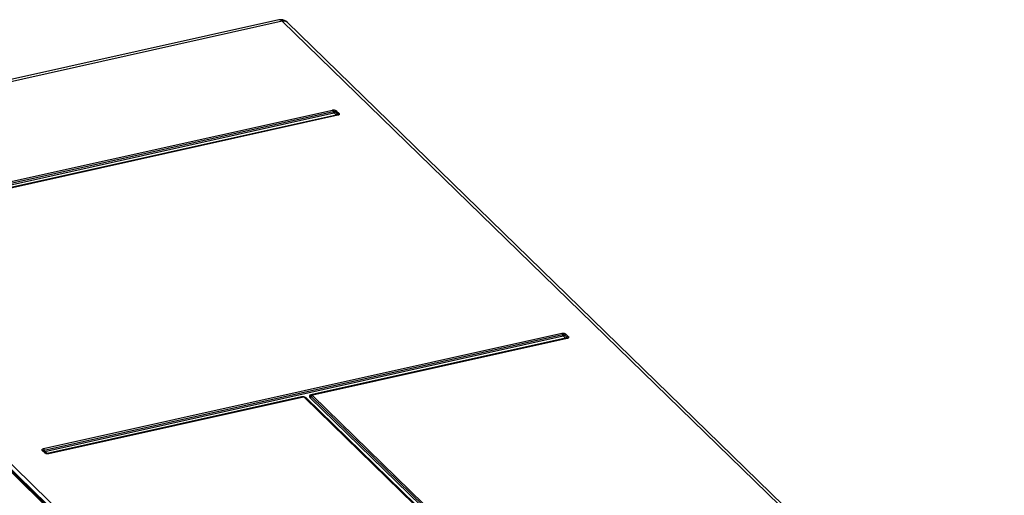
# Model space of a CAD drawing. Extents: x 0 to 594, y 0 to 420.
# Tile 55 of 73: x 519 to 551, y 138 to 154. Entities that reach past the tile are written whole.
import ezdxf

# ---------------------------------------------------------------- set-up
doc = ezdxf.new("R2010")
doc.units = 0
doc.header["$LTSCALE"] = 32.67
doc.layers.get('0').update_dxf_attribs({"linetype": 'CONTINUOUS'})

msp = doc.modelspace()

# ---------------------------------------------------------------- linework, layer by layer
at = {"color": 7, "linetype": 'CONTINUOUS'}
for p, q in [((527.438, 153.8), (508.072, 149.487)), ((566.846, 115.628), (527.713, 153.722)), ((529.36, 150.681), (512.365, 146.896)), ((529.365, 150.682), (529.36, 150.681)), ((529.367, 150.684), (529.365, 150.682)), ((529.368, 150.684), (529.367, 150.684)), ((511.35, 146.364), (548.035, 110.653)), ((536.877, 143.363), (528.532, 141.505)), ((536.882, 143.365), (536.877, 143.363)), ((536.884, 143.366), (536.882, 143.365)), ((536.885, 143.366), (536.884, 143.366)), ((528.228, 141.437), (519.883, 139.579)), ((528.245, 141.439), (528.228, 141.437)), ((528.262, 141.438), (528.245, 141.439)), ((528.279, 141.433), (528.262, 141.438)), ((557.005, 113.481), (528.309, 141.415)), ((528.511, 141.497), (528.503, 141.491)), ((528.521, 141.502), (528.511, 141.497)), ((528.532, 141.505), (528.521, 141.502)), ((519.728, 139.668), (519.728, 139.669)), ((519.729, 139.667), (519.728, 139.668)), ((519.8, 139.598), (519.729, 139.667)), ((519.803, 139.595), (519.8, 139.598)), ((519.81, 139.591), (519.803, 139.595)), ((519.883, 139.579), (519.875, 139.578))]:
    msp.add_line(p, q, dxfattribs=at)
at = {"color": 9, "linetype": 'CONTINUOUS'}
for p, q in [((527.554, 153.755), (508.187, 149.442)), ((566.686, 115.662), (527.554, 153.755)), ((527.713, 153.722), (527.708, 153.726)), ((512.21, 147.06), (529.204, 150.845)), ((512.231, 147.015), (529.225, 150.8)), ((512.252, 146.97), (529.246, 150.755)), ((529.253, 150.753), (529.324, 150.684)), ((529.295, 150.782), (529.366, 150.713)), ((529.337, 150.811), (529.408, 150.742)), ((529.322, 150.68), (512.331, 146.896)), ((529.381, 150.673), (512.387, 146.888)), ((529.324, 150.684), (529.327, 150.685)), ((529.35, 150.697), (529.353, 150.699)), ((529.361, 150.681), (529.36, 150.681)), ((519.727, 139.743), (536.721, 143.528)), ((519.748, 139.698), (536.742, 143.482)), ((519.769, 139.653), (536.763, 143.437)), ((536.839, 143.363), (528.494, 141.504)), ((536.898, 143.355), (528.553, 141.497)), ((536.77, 143.435), (536.841, 143.367)), ((536.812, 143.465), (536.883, 143.396)), ((536.841, 143.367), (536.844, 143.367)), ((536.854, 143.494), (536.925, 143.425)), ((536.867, 143.379), (536.87, 143.382)), ((536.878, 143.364), (536.877, 143.363)), ((528.19, 141.437), (519.848, 139.579)), ((528.249, 141.429), (519.904, 139.571)), ((528.196, 141.438), (528.19, 141.437)), ((556.976, 113.487), (528.28, 141.421)), ((528.347, 141.397), (528.343, 141.4)), ((557.043, 113.462), (528.347, 141.397)), ((528.463, 141.422), (557.159, 113.488)), ((528.494, 141.504), (528.489, 141.503)), ((528.505, 141.452), (557.201, 113.517)), ((528.546, 141.482), (528.547, 141.481)), ((528.547, 141.481), (557.243, 113.546)), ((519.771, 139.604), (519.7, 139.673)), ((519.726, 139.681), (519.726, 139.683)), ((519.838, 139.58), (519.767, 139.649)), ((518.392, 139.24), (547.003, 111.389)), ((518.42, 139.261), (547.034, 111.406)), ((518.447, 139.282), (547.065, 111.423))]:
    msp.add_line(p, q, dxfattribs=at)
at = {"color": 7, "linetype": 'CONTINUOUS'}
for points in [[(527.713, 153.722), (527.673, 153.754), (527.628, 153.78), (527.579, 153.797), (527.526, 153.806), (527.472, 153.805), (527.438, 153.8)], [(528.309, 141.415), (528.296, 141.426), (528.279, 141.433)], [(519.841, 139.58), (519.829, 139.583), (519.818, 139.587), (519.81, 139.591)], [(519.875, 139.578), (519.865, 139.577), (519.853, 139.578), (519.841, 139.58)]]:
    msp.add_lwpolyline(points, dxfattribs=at)
at = {"color": 9, "linetype": 'CONTINUOUS'}
for points in [[(527.554, 153.755), (527.546, 153.762), (527.538, 153.769), (527.53, 153.775), (527.523, 153.78), (527.515, 153.785), (527.507, 153.79), (527.499, 153.793), (527.491, 153.796), (527.483, 153.799), (527.475, 153.8), (527.468, 153.801), (527.46, 153.802), (527.452, 153.802), (527.445, 153.801), (527.438, 153.8)], [(527.701, 153.732), (527.694, 153.737), (527.686, 153.742), (527.678, 153.746), (527.669, 153.75), (527.66, 153.753), (527.65, 153.756), (527.641, 153.758), (527.631, 153.76), (527.62, 153.761), (527.61, 153.761), (527.599, 153.761), (527.588, 153.761), (527.577, 153.759), (527.565, 153.758), (527.554, 153.755)], [(529.204, 150.845), (529.209, 150.846), (529.214, 150.847), (529.219, 150.848), (529.225, 150.848), (529.23, 150.848), (529.236, 150.848), (529.242, 150.848), (529.247, 150.848), (529.253, 150.847), (529.259, 150.846), (529.265, 150.845), (529.27, 150.844), (529.276, 150.843), (529.282, 150.841), (529.287, 150.839), (529.293, 150.837), (529.298, 150.835), (529.303, 150.833), (529.308, 150.831), (529.313, 150.828), (529.318, 150.826), (529.322, 150.823), (529.326, 150.82), (529.33, 150.817), (529.334, 150.814), (529.337, 150.811)], [(529.204, 150.845), (529.206, 150.843), (529.208, 150.841), (529.21, 150.838), (529.212, 150.835), (529.214, 150.832), (529.216, 150.829), (529.217, 150.826), (529.219, 150.822), (529.22, 150.819), (529.221, 150.815), (529.222, 150.811), (529.223, 150.808), (529.224, 150.804), (529.226, 150.796)], [(529.225, 150.8), (529.228, 150.801), (529.231, 150.801), (529.235, 150.801), (529.238, 150.802), (529.241, 150.802), (529.245, 150.801), (529.249, 150.801), (529.252, 150.801), (529.256, 150.8), (529.259, 150.8), (529.263, 150.799), (529.266, 150.798), (529.27, 150.797), (529.273, 150.795), (529.277, 150.794), (529.28, 150.793), (529.283, 150.791), (529.285, 150.789), (529.288, 150.788), (529.291, 150.786), (529.293, 150.784), (529.295, 150.782)], [(529.246, 150.755), (529.244, 150.757), (529.242, 150.759), (529.24, 150.762), (529.238, 150.765), (529.236, 150.768), (529.234, 150.771), (529.233, 150.774), (529.231, 150.778), (529.23, 150.781), (529.229, 150.785), (529.227, 150.789), (529.226, 150.792), (529.226, 150.796)], [(529.246, 150.755), (529.246, 150.755), (529.247, 150.755), (529.248, 150.755), (529.248, 150.755), (529.249, 150.755), (529.249, 150.755), (529.25, 150.755), (529.251, 150.754), (529.251, 150.754), (529.252, 150.754), (529.252, 150.754), (529.253, 150.753), (529.253, 150.753)], [(529.253, 150.753), (529.256, 150.754), (529.26, 150.755), (529.263, 150.756), (529.266, 150.758), (529.269, 150.759), (529.273, 150.761), (529.276, 150.763), (529.279, 150.766), (529.282, 150.768), (529.285, 150.771), (529.287, 150.773), (529.29, 150.776), (529.293, 150.779), (529.297, 150.785)], [(529.337, 150.811), (529.334, 150.81), (529.331, 150.809), (529.327, 150.808), (529.324, 150.807), (529.321, 150.805), (529.318, 150.803), (529.314, 150.801), (529.311, 150.799), (529.308, 150.796), (529.305, 150.794), (529.303, 150.791), (529.3, 150.788), (529.297, 150.785)], [(529.408, 150.742), (529.405, 150.742), (529.401, 150.74), (529.398, 150.739), (529.395, 150.738), (529.392, 150.736), (529.388, 150.734), (529.385, 150.732), (529.382, 150.73), (529.379, 150.727), (529.376, 150.725), (529.373, 150.722), (529.371, 150.719), (529.368, 150.716)], [(529.408, 150.742), (529.411, 150.739), (529.414, 150.736), (529.416, 150.733), (529.418, 150.729), (529.42, 150.726), (529.422, 150.723), (529.423, 150.72), (529.423, 150.716), (529.424, 150.713), (529.424, 150.71), (529.424, 150.707), (529.423, 150.704), (529.422, 150.701), (529.421, 150.698), (529.419, 150.695), (529.417, 150.692), (529.415, 150.69), (529.412, 150.687), (529.409, 150.685), (529.406, 150.683), (529.402, 150.681), (529.399, 150.679), (529.395, 150.677), (529.39, 150.675), (529.386, 150.674), (529.381, 150.673)], [(529.324, 150.684), (529.324, 150.684), (529.324, 150.683), (529.325, 150.683), (529.325, 150.683), (529.325, 150.682), (529.325, 150.682), (529.325, 150.682), (529.324, 150.681), (529.324, 150.681), (529.324, 150.681), (529.323, 150.681), (529.323, 150.681), (529.322, 150.68)], [(529.322, 150.68), (529.325, 150.678), (529.327, 150.677), (529.329, 150.675), (529.33, 150.674)], [(529.327, 150.685), (529.33, 150.686), (529.334, 150.687), (529.337, 150.689), (529.34, 150.69), (529.343, 150.692), (529.346, 150.694), (529.35, 150.697)], [(529.353, 150.699), (529.356, 150.702), (529.358, 150.704), (529.361, 150.707), (529.364, 150.71), (529.368, 150.716)], [(529.381, 150.673), (529.379, 150.675), (529.377, 150.677), (529.374, 150.678), (529.372, 150.679), (529.37, 150.68), (529.368, 150.681), (529.366, 150.681), (529.363, 150.681), (529.361, 150.681)], [(529.366, 150.713), (529.368, 150.711), (529.369, 150.709), (529.371, 150.707), (529.372, 150.705), (529.373, 150.703), (529.374, 150.701), (529.374, 150.699), (529.374, 150.697), (529.374, 150.695), (529.374, 150.693), (529.373, 150.691), (529.372, 150.689), (529.371, 150.688), (529.37, 150.686), (529.368, 150.684), (529.367, 150.683)], [(536.721, 143.528), (536.726, 143.529), (536.731, 143.529), (536.736, 143.53), (536.742, 143.53), (536.747, 143.531), (536.753, 143.531), (536.759, 143.53), (536.764, 143.53), (536.77, 143.529), (536.776, 143.529), (536.782, 143.528), (536.788, 143.526), (536.793, 143.525), (536.799, 143.524), (536.804, 143.522), (536.81, 143.52), (536.815, 143.518), (536.82, 143.516), (536.825, 143.513), (536.83, 143.511), (536.835, 143.508), (536.839, 143.506), (536.843, 143.503), (536.847, 143.5), (536.851, 143.497), (536.854, 143.494)], [(536.721, 143.528), (536.723, 143.525), (536.725, 143.523), (536.727, 143.52), (536.729, 143.518), (536.731, 143.515), (536.733, 143.511), (536.734, 143.508), (536.736, 143.505), (536.737, 143.501), (536.738, 143.498), (536.74, 143.494), (536.741, 143.49), (536.741, 143.486), (536.743, 143.479)], [(536.742, 143.482), (536.745, 143.483), (536.748, 143.483), (536.752, 143.484), (536.755, 143.484), (536.759, 143.484), (536.762, 143.484), (536.766, 143.484), (536.769, 143.483), (536.773, 143.483), (536.776, 143.482), (536.78, 143.481), (536.784, 143.48), (536.787, 143.479), (536.79, 143.478), (536.794, 143.477), (536.797, 143.475), (536.8, 143.474), (536.803, 143.472), (536.805, 143.47), (536.808, 143.468), (536.81, 143.467), (536.812, 143.465)], [(536.763, 143.437), (536.761, 143.439), (536.759, 143.442), (536.757, 143.444), (536.755, 143.447), (536.753, 143.45), (536.751, 143.453), (536.75, 143.457), (536.748, 143.46), (536.747, 143.464), (536.746, 143.467), (536.745, 143.471), (536.744, 143.475), (536.743, 143.479)], [(536.763, 143.437), (536.764, 143.437), (536.764, 143.437), (536.765, 143.437), (536.765, 143.437), (536.766, 143.437), (536.767, 143.437), (536.767, 143.437), (536.768, 143.437), (536.768, 143.437), (536.769, 143.436), (536.769, 143.436), (536.77, 143.436), (536.77, 143.435)], [(536.77, 143.435), (536.773, 143.436), (536.777, 143.437), (536.78, 143.439), (536.783, 143.44), (536.786, 143.442), (536.79, 143.444), (536.793, 143.446), (536.796, 143.448), (536.799, 143.45), (536.802, 143.453), (536.805, 143.456), (536.807, 143.459), (536.81, 143.462), (536.815, 143.468)], [(536.854, 143.494), (536.851, 143.493), (536.848, 143.492), (536.844, 143.491), (536.841, 143.489), (536.838, 143.487), (536.835, 143.486), (536.832, 143.483), (536.828, 143.481), (536.825, 143.479), (536.823, 143.476), (536.82, 143.473), (536.817, 143.471), (536.815, 143.468)], [(536.841, 143.367), (536.841, 143.366), (536.841, 143.366), (536.842, 143.366), (536.842, 143.365), (536.842, 143.365), (536.842, 143.364), (536.842, 143.364), (536.841, 143.364), (536.841, 143.364), (536.841, 143.363), (536.84, 143.363), (536.84, 143.363), (536.839, 143.363)], [(536.839, 143.363), (536.842, 143.361), (536.844, 143.359), (536.846, 143.358), (536.847, 143.357)], [(536.844, 143.367), (536.847, 143.368), (536.851, 143.37), (536.854, 143.371), (536.857, 143.373), (536.86, 143.375), (536.864, 143.377), (536.867, 143.379)], [(536.87, 143.382), (536.873, 143.384), (536.875, 143.387), (536.878, 143.39), (536.881, 143.393), (536.885, 143.399)], [(536.898, 143.355), (536.896, 143.357), (536.894, 143.359), (536.892, 143.36), (536.889, 143.362), (536.887, 143.363), (536.885, 143.363), (536.883, 143.364), (536.881, 143.364), (536.878, 143.364)], [(536.883, 143.396), (536.885, 143.394), (536.887, 143.392), (536.888, 143.39), (536.889, 143.388), (536.89, 143.386), (536.891, 143.384), (536.891, 143.381), (536.891, 143.379), (536.891, 143.377), (536.891, 143.376), (536.89, 143.374), (536.89, 143.372), (536.888, 143.37), (536.887, 143.368), (536.886, 143.367), (536.884, 143.366)], [(536.925, 143.425), (536.922, 143.424), (536.919, 143.423), (536.915, 143.422), (536.912, 143.42), (536.909, 143.418), (536.906, 143.417), (536.902, 143.415), (536.899, 143.412), (536.896, 143.41), (536.893, 143.407), (536.891, 143.405), (536.888, 143.402), (536.885, 143.399)], [(536.925, 143.425), (536.928, 143.422), (536.931, 143.418), (536.933, 143.415), (536.935, 143.412), (536.937, 143.409), (536.939, 143.405), (536.94, 143.402), (536.941, 143.399), (536.941, 143.396), (536.941, 143.392), (536.941, 143.389), (536.94, 143.386), (536.939, 143.383), (536.938, 143.38), (536.936, 143.377), (536.934, 143.375), (536.932, 143.372), (536.929, 143.37), (536.926, 143.367), (536.923, 143.365), (536.919, 143.363), (536.916, 143.361), (536.912, 143.359), (536.907, 143.358), (536.903, 143.356), (536.898, 143.355)], [(528.19, 141.437), (528.192, 141.435), (528.195, 141.433), (528.197, 141.431), (528.198, 141.431)], [(528.244, 141.439), (528.239, 141.44), (528.233, 141.44), (528.226, 141.44), (528.22, 141.44), (528.214, 141.44), (528.208, 141.439), (528.202, 141.439), (528.196, 141.438)], [(528.249, 141.429), (528.247, 141.431), (528.245, 141.433), (528.242, 141.434), (528.24, 141.435), (528.238, 141.436), (528.236, 141.437), (528.233, 141.438), (528.231, 141.438), (528.229, 141.438), (528.228, 141.437)], [(528.28, 141.421), (528.279, 141.422), (528.277, 141.423), (528.276, 141.424), (528.274, 141.425), (528.273, 141.426), (528.271, 141.427), (528.269, 141.427), (528.267, 141.428), (528.266, 141.429), (528.264, 141.429), (528.262, 141.429), (528.26, 141.43), (528.258, 141.43), (528.256, 141.43), (528.254, 141.43), (528.252, 141.43), (528.251, 141.429), (528.249, 141.429)], [(528.28, 141.421), (528.283, 141.422), (528.286, 141.422), (528.289, 141.422), (528.292, 141.422), (528.295, 141.422), (528.298, 141.421), (528.3, 141.421), (528.303, 141.42), (528.305, 141.418)], [(528.343, 141.4), (528.339, 141.404), (528.335, 141.407), (528.33, 141.41), (528.325, 141.413), (528.32, 141.416), (528.315, 141.419), (528.309, 141.422), (528.303, 141.424), (528.297, 141.427), (528.291, 141.429), (528.285, 141.431), (528.284, 141.431)], [(528.305, 141.418), (528.307, 141.417), (528.309, 141.415)], [(528.341, 141.396), (528.338, 141.396), (528.335, 141.396), (528.332, 141.396), (528.329, 141.397), (528.327, 141.397)], [(528.347, 141.397), (528.344, 141.396), (528.341, 141.396)], [(528.489, 141.503), (528.484, 141.501), (528.479, 141.5), (528.474, 141.498), (528.47, 141.496), (528.466, 141.493), (528.462, 141.491), (528.459, 141.488), (528.456, 141.486), (528.453, 141.483), (528.45, 141.48), (528.448, 141.477), (528.447, 141.473), (528.445, 141.47), (528.444, 141.466), (528.444, 141.463), (528.444, 141.459), (528.444, 141.456), (528.445, 141.452), (528.446, 141.448), (528.447, 141.445), (528.449, 141.441), (528.451, 141.437), (528.453, 141.433), (528.456, 141.43), (528.459, 141.426), (528.463, 141.422)], [(528.463, 141.422), (528.466, 141.423), (528.469, 141.424), (528.472, 141.426), (528.476, 141.427), (528.479, 141.429), (528.482, 141.431), (528.485, 141.433), (528.488, 141.435), (528.491, 141.437), (528.494, 141.44), (528.497, 141.443), (528.5, 141.446), (528.502, 141.449), (528.507, 141.455)], [(528.503, 141.491), (528.5, 141.489), (528.499, 141.487), (528.497, 141.485), (528.496, 141.483), (528.495, 141.481), (528.494, 141.479), (528.494, 141.476), (528.493, 141.474), (528.493, 141.471), (528.494, 141.469), (528.495, 141.466), (528.496, 141.464), (528.497, 141.461), (528.498, 141.459), (528.5, 141.456), (528.502, 141.454), (528.505, 141.452)], [(528.494, 141.504), (528.497, 141.502), (528.499, 141.501), (528.501, 141.499), (528.503, 141.498), (528.505, 141.497), (528.508, 141.496), (528.51, 141.496)], [(528.547, 141.481), (528.543, 141.48), (528.54, 141.479), (528.537, 141.478), (528.534, 141.476), (528.53, 141.474), (528.527, 141.472), (528.524, 141.47), (528.521, 141.468), (528.518, 141.466), (528.515, 141.463), (528.512, 141.46), (528.51, 141.458), (528.507, 141.455)], [(528.553, 141.497), (528.551, 141.499), (528.549, 141.5), (528.546, 141.502), (528.544, 141.503), (528.542, 141.504), (528.54, 141.505), (528.538, 141.505), (528.535, 141.505), (528.533, 141.505), (528.532, 141.505)], [(528.553, 141.497), (528.551, 141.496), (528.55, 141.496), (528.549, 141.495), (528.547, 141.495), (528.546, 141.494), (528.545, 141.493), (528.545, 141.492), (528.544, 141.491), (528.543, 141.49), (528.543, 141.489), (528.543, 141.488), (528.543, 141.487), (528.543, 141.486), (528.544, 141.485), (528.544, 141.484), (528.545, 141.483), (528.546, 141.482)], [(519.7, 139.673), (519.697, 139.677), (519.694, 139.68), (519.692, 139.683), (519.689, 139.686), (519.688, 139.69), (519.686, 139.693), (519.685, 139.696), (519.684, 139.699), (519.684, 139.703), (519.684, 139.706), (519.684, 139.709), (519.685, 139.712), (519.686, 139.715), (519.687, 139.718), (519.689, 139.721), (519.691, 139.724), (519.693, 139.726), (519.696, 139.729), (519.699, 139.731), (519.702, 139.733), (519.705, 139.735), (519.709, 139.737), (519.713, 139.739), (519.718, 139.74), (519.722, 139.742), (519.727, 139.743)], [(519.7, 139.673), (519.703, 139.674), (519.706, 139.674), (519.709, 139.674), (519.712, 139.674), (519.715, 139.674), (519.718, 139.673), (519.72, 139.673), (519.723, 139.672), (519.725, 139.67), (519.727, 139.669), (519.729, 139.667)], [(519.728, 139.669), (519.727, 139.669), (519.726, 139.671), (519.726, 139.673), (519.725, 139.675), (519.725, 139.677), (519.725, 139.679), (519.726, 139.681)], [(519.726, 139.683), (519.727, 139.685), (519.728, 139.687), (519.729, 139.688), (519.731, 139.69), (519.733, 139.691), (519.735, 139.693), (519.737, 139.694), (519.739, 139.695), (519.742, 139.696), (519.745, 139.697), (519.748, 139.698)], [(519.727, 139.743), (519.729, 139.741), (519.731, 139.738), (519.733, 139.736), (519.735, 139.733), (519.737, 139.73), (519.738, 139.727), (519.74, 139.723), (519.741, 139.72), (519.743, 139.716), (519.744, 139.713), (519.745, 139.709), (519.746, 139.705), (519.747, 139.702)], [(519.769, 139.653), (519.767, 139.655), (519.765, 139.657), (519.763, 139.66), (519.761, 139.663), (519.759, 139.666), (519.757, 139.669), (519.755, 139.672), (519.754, 139.675), (519.753, 139.679), (519.751, 139.683), (519.75, 139.686), (519.749, 139.69), (519.748, 139.694), (519.747, 139.702)], [(519.761, 139.648), (519.758, 139.648), (519.755, 139.648), (519.752, 139.648), (519.749, 139.649), (519.747, 139.649)], [(519.767, 139.649), (519.764, 139.648), (519.761, 139.648)], [(519.767, 139.649), (519.767, 139.649), (519.767, 139.65), (519.766, 139.65), (519.766, 139.65), (519.766, 139.651), (519.766, 139.651), (519.767, 139.651), (519.767, 139.652), (519.767, 139.652), (519.767, 139.652), (519.768, 139.652), (519.768, 139.652), (519.769, 139.653)], [(519.771, 139.604), (519.774, 139.605), (519.777, 139.605), (519.78, 139.606), (519.783, 139.605), (519.786, 139.605), (519.788, 139.605), (519.791, 139.604), (519.793, 139.603), (519.796, 139.601), (519.798, 139.6), (519.8, 139.598)], [(519.832, 139.573), (519.826, 139.575), (519.82, 139.576), (519.815, 139.578), (519.81, 139.58), (519.804, 139.582), (519.799, 139.585), (519.795, 139.587), (519.79, 139.59), (519.786, 139.593), (519.781, 139.595), (519.778, 139.598), (519.774, 139.601), (519.771, 139.604)], [(519.849, 139.57), (519.843, 139.571), (519.837, 139.572), (519.832, 139.573)], [(519.872, 139.568), (519.866, 139.568), (519.86, 139.568), (519.855, 139.569), (519.849, 139.57)], [(519.904, 139.571), (519.899, 139.57), (519.894, 139.569), (519.888, 139.568), (519.883, 139.568), (519.878, 139.568), (519.872, 139.568)], [(519.904, 139.571), (519.902, 139.573), (519.899, 139.574), (519.897, 139.576), (519.895, 139.577), (519.893, 139.578), (519.891, 139.579), (519.888, 139.579), (519.886, 139.579), (519.884, 139.579), (519.883, 139.579)]]:
    msp.add_lwpolyline(points, dxfattribs=at)

doc.saveas('drawing.dxf')
